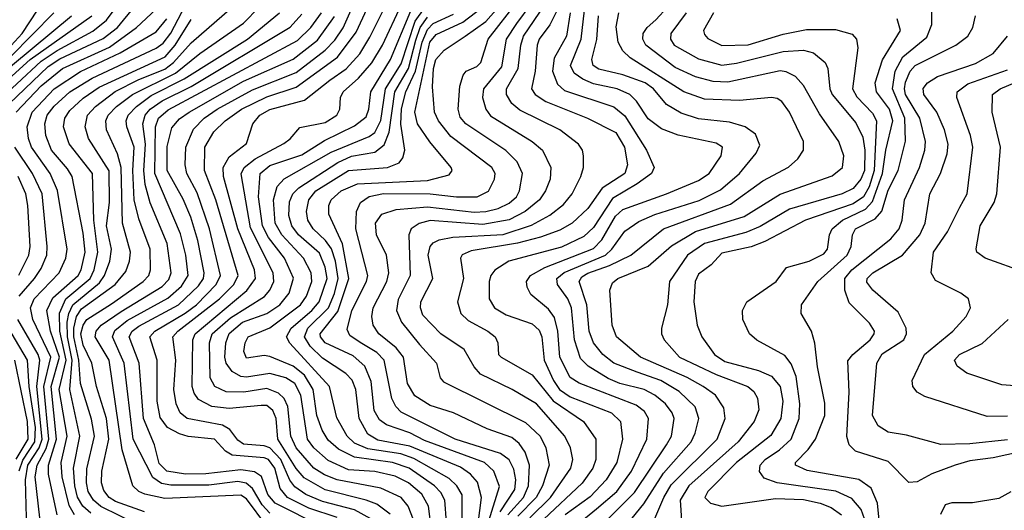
# Model space of a CAD drawing. Extents: x 997028 to 1115134, y 536408 to 618974.
# Tile 32 of 256: x 1022067 to 1025444, y 547041 to 548722. Entities that reach past the tile are written whole.
import ezdxf

# ---------------------------------------------------------------- set-up
doc = ezdxf.new("R2010")
doc.units = 0

msp = doc.modelspace()

# ---------------------------------------------------------------- linework, layer by layer
at = {"layer": '0CON10XD'}
for points in [[(1023155.6, 547015.6), (1023058.2, 547048.2), (1022985, 547085.1), (1022959.9, 547115), (1022942.4, 547185), (1022920.2, 547215), (1022905, 547220.8), (1022795, 547230), (1022773.2, 547243.2), (1022735.3, 547285), (1022645, 547293.7), (1022615, 547302.3), (1022574.2, 547324.2), (1022548.7, 547358.7), (1022538.4, 547415), (1022538.2, 547555), (1022513.6, 547635), (1022530.2, 547655), (1022634.3, 547715.7), (1022673.1, 547745), (1022740.3, 547815), (1022755.1, 547845), (1022718, 548005), (1022675, 548128.8), (1022640.6, 548195), (1022634.8, 548225), (1022636.5, 548285), (1022663.4, 548346.7), (1022699.4, 548385), (1022744, 548415), (1022865, 548481.6), (1023015, 548541.1), (1023115, 548617), (1023148, 548652), (1023175.9, 548694.1), (1023240.7, 548839.3)], [(1023271.2, 547011.2), (1023215, 547042.2), (1023105, 547070.3), (1023047.8, 547095), (1023010.9, 547120.9), (1022993.6, 547143.6), (1022962.3, 547215), (1022925, 547254.5), (1022905, 547261.8), (1022835, 547267.1), (1022815, 547280.8), (1022787.4, 547317.4), (1022762.2, 547332.2), (1022641.1, 547355), (1022617.4, 547375), (1022603.4, 547405), (1022595.2, 547455), (1022602, 547555), (1022592.6, 547635), (1022609, 547655), (1022752.3, 547765), (1022801.7, 547815), (1022815.8, 547845), (1022740.1, 548105), (1022700.2, 548205), (1022702.3, 548285), (1022732.3, 548337.7), (1022771.8, 548375), (1022827.8, 548415), (1022915, 548458.1), (1023015, 548491), (1023156.6, 548593.4), (1023221.3, 548678.7), (1023287.8, 548825)], [(1023337, 547027), (1023291.4, 547061.4), (1023255.7, 547075.7), (1023115, 547110.8), (1023042, 547152), (1023015, 547184.1), (1022952.1, 547285), (1022945.9, 547355), (1022935, 547382.6), (1022915, 547399.3), (1022895, 547400.2), (1022785, 547389.9), (1022726.1, 547396.1), (1022680.5, 547420.5), (1022665, 547442.1), (1022658.3, 547465), (1022660.5, 547625), (1022668.2, 547645), (1022846.3, 547793.7), (1022876.1, 547835), (1022871.6, 547865), (1022814.9, 548005), (1022766, 548185), (1022764.8, 548215), (1022785, 548252.2), (1022845, 548297.1), (1022866.2, 548365), (1022891, 548395), (1022925, 548413.7), (1023043.7, 548446.3), (1023130, 548515), (1023186, 548554), (1023232.9, 548605), (1023268, 548662), (1023340.9, 548809.1)], [(1023816.6, 547015), (1023886.9, 547085), (1023956.7, 547185), (1023963.6, 547215), (1023956.2, 547255), (1023936.7, 547295), (1023839.5, 547405), (1023756.2, 547455), (1023647.3, 547507.3), (1023625, 547532.2), (1023591.5, 547591.5), (1023511.6, 547645), (1023449.9, 547709.9), (1023441, 547735), (1023443, 547755), (1023484.3, 547835), (1023467.8, 547915), (1023475, 547944.5), (1023485, 547957.2), (1023505, 547967.5), (1023552.9, 547977.1), (1023725, 547986.1), (1023822.2, 548017.8), (1023885, 548051.9), (1023931.5, 548088.5), (1023961.2, 548125), (1023991.4, 548185), (1024000, 548215), (1024000, 548255), (1023996.9, 548275), (1023983.8, 548295), (1023918.8, 548345), (1023781.6, 548411.6), (1023755.1, 548435.1), (1023736.1, 548465), (1023736.8, 548485), (1023776.6, 548555), (1023785.4, 548635), (1023794.3, 548665), (1023887.4, 548802.6)], [(1022195.4, 547025.4), (1022165.3, 547165), (1022165.9, 547195), (1022192.8, 547285), (1022174.7, 547465), (1022203.3, 547565), (1022172, 547655), (1022159.6, 547725), (1022180.9, 547769.1), (1022267.3, 547845), (1022277.8, 547865), (1022291.1, 547925), (1022285, 547990), (1022247, 548185), (1022231.4, 548211.4), (1022175.5, 548275), (1022156.1, 548325), (1022153.3, 548365), (1022161.6, 548395), (1022184.9, 548425.1), (1022239.1, 548475), (1022315, 548521.4), (1022535, 548623.9), (1022558.9, 548641.1), (1022585, 548675.9), (1022635, 548772)], [(1023418, 547008), (1023399, 547055), (1023375.2, 547085), (1023305, 547116.6), (1023156.1, 547145), (1023112.2, 547162.2), (1023075.5, 547185.4), (1023014.6, 547255), (1022996.6, 547295), (1022986.2, 547396.2), (1022973.8, 547423.8), (1022955, 547442.5), (1022915, 547457.8), (1022835.1, 547445.1), (1022775, 547446.8), (1022735.9, 547465), (1022720.5, 547495), (1022717.4, 547615), (1022726.7, 547645), (1022789.5, 547700.5), (1022906.8, 547773.2), (1022925.1, 547794.9), (1022938.7, 547825), (1022936.1, 547855), (1022858.9, 548008.9), (1022826, 548194), (1022837, 548215), (1022874.8, 548245.2), (1022972.6, 548297.4), (1022995, 548313.5), (1023027.5, 548352.5), (1023115, 548370), (1023154.1, 548395), (1023164.7, 548415), (1023167.6, 548455), (1023175.8, 548475), (1023228.9, 548521.1), (1023275, 548573.9), (1023310.7, 548635), (1023375.9, 548774.1)], [(1023741.3, 547025), (1023794.5, 547085), (1023812.2, 547125), (1023815.7, 547195), (1023799.9, 547239.9), (1023779.9, 547269.9), (1023755, 547290.4), (1023669.9, 547319.9), (1023554.8, 547374.8), (1023475, 547400.2), (1023422.5, 547432.5), (1023396.8, 547475), (1023383.3, 547565), (1023357.7, 547597.7), (1023298.1, 547645), (1023279.5, 547675), (1023274.4, 547705), (1023279, 547735), (1023326.2, 547825), (1023333, 547855), (1023325.2, 547915), (1023290.9, 547985), (1023286.7, 548025), (1023308.8, 548055), (1023358.3, 548071.7), (1023465, 548080.1), (1023625, 548062.9), (1023665, 548064.4), (1023707.7, 548075), (1023745, 548093.2), (1023770.7, 548115), (1023781.3, 548135), (1023791.6, 548195), (1023772.7, 548235), (1023733.7, 548273.7), (1023596.9, 548365), (1023577.9, 548387.9), (1023570.4, 548415), (1023576.3, 548493.7), (1023587.8, 548532.2), (1023598.1, 548545), (1023635, 548562), (1023648.2, 548575), (1023674.1, 548655), (1023775.6, 548785)], [(1023819.4, 548775), (1023770.9, 548709.1), (1023735.1, 548655), (1023719.4, 548560.6), (1023657.3, 548485), (1023653.9, 548455), (1023665.2, 548415), (1023682, 548392), (1023825, 548304.8), (1023860.3, 548275), (1023888.9, 548215), (1023885.7, 548175), (1023870.5, 548135), (1023849.5, 548105), (1023800.5, 548065), (1023745, 548036.2), (1023655, 548019.6), (1023475, 548033.5), (1023436.5, 548023.5), (1023409.3, 548005), (1023401.6, 547985), (1023406.3, 547845), (1023365, 547763.5), (1023358.7, 547725), (1023376.7, 547685), (1023438.6, 547608.6), (1023496.9, 547545), (1023508.6, 547495), (1023520.8, 547480.8), (1023801.2, 547341.2), (1023851.6, 547295), (1023871.6, 547255), (1023883.3, 547195), (1023860.1, 547125), (1023837.6, 547085), (1023775, 547020.4)], [(1023920, 548775), (1023885.6, 548704.4), (1023848.8, 548655), (1023841.2, 548635), (1023834.3, 548545.7), (1023822, 548485), (1023834.7, 548465), (1023871.4, 548441.4), (1024014.5, 548385), (1024111.3, 548335), (1024141.2, 548285), (1024151.2, 548225), (1024142.5, 548195), (1024064.9, 548145.1), (1024015, 548074.8), (1023961.2, 548025), (1023918.9, 548001.1), (1023853.3, 547976.7), (1023773.9, 547956.1), (1023615, 547929.4), (1023584.4, 547915.6), (1023579.2, 547905), (1023588.4, 547835), (1023567.8, 547755), (1023579.6, 547715), (1023605, 547690.6), (1023672.5, 547655), (1023698.1, 547635), (1023706.9, 547615), (1023709.4, 547575), (1023718.1, 547565), (1023825, 547505.2), (1023896.3, 547416.3), (1024000.3, 547345), (1024043.3, 547285), (1024042.9, 547215), (1024032.9, 547185), (1023996.1, 547133.9), (1023865, 547009.8)], [(1021845.4, 548405), (1022244.8, 548735)], [(1021913.8, 548415), (1022102.3, 548585), (1022314.1, 548735)], [(1021972.3, 548425), (1022140.3, 548579.7), (1022195, 548616.3), (1022317.8, 548682.2), (1022365, 548719.8), (1022397.8, 548765)], [(1022005, 548408.8), (1022165, 548561.6), (1022205, 548587.8), (1022352.9, 548657.1), (1022402.1, 548695), (1022459, 548765)], [(1022025, 548619.6), (1022075.3, 548675), (1022128.2, 548755)], [(1022035, 548594.1), (1022184.5, 548745)], [(1022054.9, 548405), (1022140.4, 548495), (1022214.1, 548555), (1022375, 548628.2), (1022467.5, 548695), (1022535, 548758.4)], [(1022311.2, 547031.2), (1022283.6, 547055), (1022265, 547085.8), (1022255.6, 547125), (1022251.6, 547185), (1022273.1, 547295), (1022238.7, 547455), (1022247.4, 547555), (1022230.4, 547635), (1022229.7, 547685), (1022235.1, 547714.9), (1022249.5, 547745), (1022340.2, 547819.8), (1022357.3, 547845), (1022376, 547895), (1022381.5, 547935), (1022365.1, 548015), (1022374.7, 548095.3), (1022373.9, 548203.9), (1022302.8, 548315), (1022290.9, 548355), (1022299.5, 548395), (1022327, 548425), (1022394.5, 548475.5), (1022475, 548517.4), (1022565, 548552.5), (1022594.9, 548575), (1022655, 548642.8), (1022795, 548765.4)], [(1022475, 546989.4), (1022345, 547054.2), (1022320, 547075), (1022301.6, 547105), (1022295.6, 547135), (1022297.2, 547182.8), (1022323, 547295), (1022312.6, 547352.6), (1022275.3, 547475), (1022270, 547555), (1022252.2, 547635), (1022252.4, 547665), (1022262.2, 547705), (1022278.5, 547731.5), (1022393.8, 547815), (1022430.5, 547859.5), (1022443.4, 547895), (1022446.5, 547925), (1022419.3, 548025), (1022415.3, 548215.3), (1022402.4, 548262.4), (1022364.1, 548345), (1022362.8, 548375), (1022369.8, 548395), (1022398.8, 548425), (1022454.1, 548465), (1022601.1, 548538.9), (1022685, 548606), (1022835, 548709.8), (1022888.1, 548765)], [(1022495, 547035.4), (1022395, 547071.2), (1022373.6, 547085), (1022355, 547108.2), (1022347.9, 547135), (1022348.7, 547175), (1022372.1, 547285), (1022365.1, 547355), (1022330, 547465), (1022314.8, 547545), (1022285, 547606.1), (1022276.2, 547645), (1022284, 547675), (1022297.7, 547695), (1022381.4, 547748.6), (1022490.7, 547825), (1022509.8, 547845), (1022515.6, 547865), (1022514.1, 547935), (1022475, 548039.1), (1022459.3, 548105), (1022454.9, 548205), (1022459.4, 548285), (1022433.8, 548355), (1022432.1, 548375), (1022438.7, 548395), (1022467, 548425), (1022518, 548462), (1022631, 548519), (1022848.4, 548655), (1022957.8, 548745)], [(1022915, 546986.6), (1022845, 547080), (1022825, 547092.9), (1022565, 547081.6), (1022496, 547096), (1022475.5, 547105.5), (1022455.3, 547125), (1022418.3, 547248.3), (1022373.2, 547555), (1022325.2, 547635), (1022329, 547655), (1022345.9, 547675), (1022415, 547721.6), (1022555, 547807.3), (1022578.6, 547831.4), (1022586.9, 547855), (1022572.2, 547955), (1022514.5, 548094.5), (1022497.1, 548157.1), (1022492.2, 548205), (1022498.6, 548295), (1022488.7, 548365), (1022497.2, 548395), (1022514.7, 548415.3), (1022555, 548444.1), (1022655, 548492.5), (1022994.1, 548695.9), (1023035, 548741.1)], [(1022925, 547030.6), (1022899, 547059), (1022865, 547115.5), (1022844.1, 547134.1), (1022815, 547139), (1022715, 547127), (1022585, 547127.3), (1022552.7, 547132.7), (1022523.1, 547153.1), (1022456.5, 547285), (1022425.1, 547545), (1022385.4, 547635), (1022393.1, 547656.9), (1022435, 547691.6), (1022575, 547767.4), (1022621.7, 547808.3), (1022644.3, 547845), (1022636.8, 547915), (1022618.1, 547988.1), (1022530.2, 548195), (1022532.8, 548355), (1022543.3, 548385), (1022576.5, 548413.5), (1023019.9, 548650.1), (1023065.3, 548694.7), (1023101.4, 548745)], [(1023104.1, 546984.1), (1022942.6, 547065), (1022917.7, 547095), (1022896.4, 547156.4), (1022872.6, 547172.6), (1022825, 547179.5), (1022705, 547165.3), (1022635, 547164.9), (1022571.1, 547175), (1022545, 547200.6), (1022529.3, 547265), (1022491.4, 547355), (1022477.1, 547545), (1022442.7, 547635), (1022452.8, 547655), (1022475, 547672.2), (1022611, 547745), (1022680.6, 547809.4), (1022697, 547835), (1022700.1, 547855), (1022678.2, 547965), (1022653.8, 548045), (1022627.3, 548107.3), (1022573.2, 548205), (1022573.1, 548286.9), (1022589, 548351), (1022615, 548381.7), (1022648.4, 548405), (1022835, 548510.8), (1023005, 548586.2), (1023088.1, 548651.9), (1023146.8, 548733.2)], [(1023479.5, 546975), (1023468.7, 547055), (1023446.4, 547096.4), (1023400.7, 547135), (1023355, 547157.2), (1023285, 547173.5), (1023195, 547179.5), (1023125, 547211.4), (1023075.9, 547255), (1023054.2, 547285), (1023031.1, 547435), (1023010.5, 547475), (1022980, 547495), (1022925, 547509.6), (1022845, 547496.8), (1022825, 547499.1), (1022795.8, 547515.8), (1022774.7, 547544.7), (1022770.4, 547565), (1022774.1, 547615), (1022785, 547646.2), (1022831.2, 547685), (1022915, 547714.9), (1022959.4, 547745), (1022991.2, 547785), (1023005.7, 547835.7), (1022974.5, 547905), (1022920.3, 547975), (1022900.1, 548015), (1022886.1, 548115), (1022891.4, 548195), (1022925, 548222.4), (1023035, 548258.5), (1023112, 548308), (1023215, 548357.8), (1023255, 548389.3), (1023264.8, 548415), (1023271, 548475), (1023338.5, 548585), (1023407.8, 548752.2)], [(1023536, 546925), (1023524.5, 547075), (1023511.7, 547101.7), (1023490, 547125), (1023403, 547185), (1023345, 547204.7), (1023215, 547223), (1023160.6, 547250.6), (1023125, 547281.3), (1023103.9, 547315), (1023085.9, 547365), (1023073.9, 547455), (1023044.1, 547504.1), (1023005, 547535.1), (1022925, 547568.2), (1022905, 547571.1), (1022845, 547562), (1022835.4, 547585), (1022839.7, 547615), (1022850.9, 547635), (1022925, 547666.1), (1023029.8, 547745), (1023050.6, 547775), (1023068.4, 547825), (1023066.4, 547855), (1023040.7, 547905), (1022965.7, 547985), (1022943.4, 548025), (1022936.8, 548105), (1022949.6, 548150.4), (1022973.9, 548176.1), (1023135, 548267.4), (1023265, 548321.1), (1023284.5, 548335.5), (1023305, 548376.9), (1023321.4, 548485), (1023375, 548570.8), (1023423.3, 548716.7), (1023455, 548761.6)], [(1023639.2, 546995), (1023651, 547085), (1023637, 547137), (1023612.4, 547165), (1023578.3, 547188.3), (1023405, 547260.9), (1023295, 547281.5), (1023261.4, 547301.4), (1023231.3, 547355), (1023219.3, 547455), (1023207.2, 547487.2), (1023185, 547510), (1023105, 547561.7), (1023063.6, 547603.6), (1023043.2, 547635), (1023054.6, 547665), (1023125.7, 547735), (1023146.8, 547783.2), (1023158.9, 547835), (1023149.8, 547895), (1023136.5, 547936.5), (1023115.7, 547965.7), (1023073, 548005), (1023055.5, 548035), (1023050.8, 548065), (1023058.1, 548105), (1023083, 548135), (1023195, 548205.4), (1023328.8, 548215), (1023368.8, 548231.2), (1023381.3, 548248.7), (1023388.2, 548275), (1023374, 548364), (1023376.3, 548416.3), (1023391, 548475), (1023424, 548546), (1023446.9, 548645), (1023465, 548688.1), (1023485, 548709), (1023555, 548741.4)], [(1023676, 547005), (1023712, 547122), (1023692.8, 547175), (1023661.1, 547205), (1023455, 547280.1), (1023405, 547305.9), (1023325, 547333.5), (1023300.7, 547350.7), (1023283.1, 547383.1), (1023272.1, 547482.1), (1023250, 547535), (1023210.1, 547570), (1023115, 547614.6), (1023098.1, 547635), (1023097.6, 547645), (1023158.5, 547721.5), (1023196.1, 547835), (1023174.2, 547954.2), (1023127.6, 548055), (1023126.8, 548085), (1023134.8, 548105), (1023169.5, 548135), (1023225, 548159.6), (1023465, 548170.6), (1023539.5, 548190.5), (1023550, 548205), (1023546.1, 548215), (1023473.6, 548303.6), (1023431, 548365), (1023421.6, 548405), (1023474, 548645), (1023495, 548671.6), (1023587.1, 548712.9), (1023654.6, 548765)], [(1023714.9, 547035.1), (1023765, 547112.5), (1023767.9, 547145), (1023761.9, 547181.9), (1023745, 547213.8), (1023715.5, 547235.5), (1023560.4, 547285), (1023375, 547377.5), (1023356.4, 547396.4), (1023343.3, 547423.3), (1023317, 547555), (1023291.7, 547581.7), (1023234.6, 547615.4), (1023199.2, 547639.2), (1023189.8, 547659.8), (1023205.8, 547725), (1023256.6, 547825), (1023261.2, 547845), (1023220.1, 548005), (1023221.6, 548065), (1023235.8, 548095), (1023265, 548116.1), (1023315, 548125.8), (1023474.9, 548125.1), (1023565, 548115.2), (1023636, 548115), (1023675, 548133.9), (1023695.3, 548175), (1023697.9, 548195), (1023686.4, 548215), (1023545, 548321.1), (1023502.8, 548375), (1023489.6, 548405), (1023482.2, 548492.2), (1023485.5, 548555), (1023494.6, 548585), (1023522.7, 548617.3), (1023595.2, 548665), (1023665, 548716.3), (1023709.3, 548765)], [(1023954.9, 548745), (1023942.7, 548665), (1023899.8, 548590.2), (1023894.5, 548545), (1023911.1, 548501.1), (1023935, 548479.6), (1024105, 548422.8), (1024142.2, 548392.2), (1024216.9, 548275), (1024242.9, 548215), (1024233.8, 548195), (1024185, 548159.8), (1024100.5, 548109.5), (1024035, 548010.2), (1024001.2, 547978.8), (1023925, 547942.6), (1023744.5, 547895), (1023696.8, 547863.2), (1023682.5, 547845), (1023676.8, 547825), (1023676.5, 547765), (1023695.3, 547735), (1023735, 547710.6), (1023825, 547679.6), (1023848.5, 547658.5), (1023857.9, 547635), (1023866, 547555), (1023897.6, 547485), (1023918.3, 547455), (1023955, 547429.5), (1024096.1, 547375), (1024127.4, 547345), (1024134, 547285), (1024115.1, 547204.9), (1024078.8, 547145), (1024023.2, 547086.8), (1023938, 547025)], [(1023994.4, 547005), (1024044.6, 547045.4), (1024115, 547104.8), (1024165.2, 547175), (1024218, 547285), (1024223, 547355), (1024209.4, 547379.4), (1024181, 547401), (1023986.2, 547476.2), (1023955, 547495.8), (1023919.1, 547565), (1023912.5, 547655), (1023901.2, 547701.2), (1023880.2, 547730.2), (1023820.1, 547780.1), (1023807.1, 547805), (1023804.6, 547825), (1023819.2, 547845), (1023867.5, 547872.5), (1024035, 547937.3), (1024062.8, 547967.2), (1024110.8, 548049.2), (1024135, 548071.7), (1024284.8, 548124.8), (1024395, 548171.2), (1024432, 548195), (1024472.1, 548255), (1024477.3, 548285), (1024455, 548298.4), (1024325, 548326), (1024268.2, 548348.2), (1024222, 548382), (1024182.6, 548442.6), (1024159.1, 548465), (1024115.5, 548485), (1024035, 548502.2), (1023997.8, 548517.8), (1023968.4, 548538.4), (1023955.8, 548565), (1023992, 548655), (1024004.4, 548755)], [(1024069.6, 546995), (1024175, 547101.7), (1024285.6, 547265), (1024302, 547295), (1024311.3, 547355), (1024304.8, 547375), (1024281.6, 547405), (1024245.1, 547435.1), (1024208.7, 547455), (1024125, 547475.1), (1024085, 547492.7), (1024016.3, 547535), (1023990.5, 547560.5), (1023970, 547625), (1023959.7, 547735), (1023946.8, 547765), (1023911, 547815), (1023909.4, 547835), (1023933.9, 547856.1), (1024075.5, 547915), (1024097.4, 547935), (1024142.6, 547997.4), (1024189.7, 548030.3), (1024245.3, 548054.7), (1024397.3, 548102.7), (1024470.8, 548139.2), (1024535.7, 548195), (1024592.8, 548265), (1024605, 548292.5), (1024589.9, 548329.9), (1024555.2, 548355.2), (1024500.9, 548370.9), (1024395, 548382.1), (1024335, 548401.7), (1024285, 548431.4), (1024240.2, 548485), (1024211.6, 548505), (1024135, 548533.5), (1024052.6, 548552.6), (1024033.2, 548565), (1024029, 548585), (1024046.3, 548653.7), (1024052, 548735)], [(1024153, 546995), (1024207.2, 547062.8), (1024275, 547167.4), (1024369.4, 547275), (1024383.6, 547305), (1024395.7, 547355), (1024383, 547395), (1024328.1, 547448.1), (1024265.3, 547485), (1024184.1, 547514.1), (1024104.2, 547545), (1024067.3, 547575), (1024035.2, 547615), (1024020, 547655), (1024012.2, 547745), (1023985.2, 547825), (1023995, 547840.7), (1024015, 547853), (1024090.1, 547879.9), (1024163.1, 547915), (1024275, 548005.8), (1024505, 548089.8), (1024615, 548169.8), (1024703.9, 548216.1), (1024735.2, 548244.8), (1024754.6, 548275), (1024755.3, 548305), (1024706.8, 548405), (1024681.2, 548441.2), (1024665, 548452.3), (1024645.3, 548455.3), (1024535.2, 548445.2), (1024415, 548449.1), (1024345, 548474.8), (1024160.8, 548590.8), (1024135.1, 548615.1), (1024119.4, 548645), (1024112.1, 548697.9), (1024122.1, 548745)], [(1024241.2, 547005), (1024275.7, 547085), (1024301.7, 547128.3), (1024458.8, 547285), (1024486.8, 547355), (1024482.3, 547392.3), (1024453.1, 547435), (1024410.9, 547465), (1024355.5, 547495.5), (1024196, 547565), (1024113.6, 547635), (1024099, 547675), (1024091.1, 547795), (1024099.4, 547820.6), (1024117.8, 547835), (1024222.6, 547877.4), (1024302.7, 547947.3), (1024384.2, 547995.8), (1024552, 548048), (1024675, 548124.5), (1024853.4, 548186.6), (1024889.1, 548215), (1024893.2, 548255), (1024876.5, 548305), (1024809.8, 548399.8), (1024755, 548496.2), (1024727, 548527), (1024695, 548543.8), (1024675, 548547.2), (1024495, 548507.5), (1024445, 548510), (1024385, 548525.8), (1024315, 548557.7), (1024214.8, 548635), (1024204.3, 548655), (1024204.8, 548675), (1024218.4, 548695), (1024249.1, 548720.9), (1024288.3, 548765)], [(1024352.2, 548745), (1024300.5, 548675), (1024299.3, 548655), (1024311.6, 548635), (1024395, 548588), (1024475, 548566.5), (1024525, 548572.8), (1024685, 548613.4), (1024755, 548617.9), (1024788.9, 548608.9), (1024829.4, 548575), (1024838.2, 548555), (1024845.2, 548485), (1024853.2, 548465), (1024935, 548368.4), (1024958.8, 548318.8), (1024965.3, 548275), (1024964.5, 548205), (1024952.2, 548175), (1024925, 548143.7), (1024887.3, 548125), (1024707.5, 548072.5), (1024606.4, 548013.6), (1024557.1, 547992.9), (1024415.3, 547955), (1024357.7, 547915), (1024295.3, 547825), (1024288.4, 547745), (1024268.5, 547665), (1024267.7, 547645), (1024276.8, 547625), (1024329.3, 547565), (1024455, 547505.9), (1024564.6, 547465), (1024585, 547447.5), (1024596.8, 547425), (1024601.4, 547385), (1024586.2, 547345), (1024530.8, 547275), (1024361.5, 547125), (1024332.4, 547075), (1024336.3, 547006.3)], [(1024446.9, 548745), (1024412.3, 548685), (1024415, 548670.8), (1024427.2, 548657.2), (1024475, 548634), (1024565, 548635.8), (1024685, 548672.2), (1024765, 548688.1), (1024865, 548688.1), (1024921.9, 548671.9), (1024936.4, 548655), (1024941.3, 548625), (1024923.6, 548485), (1024938, 548458), (1024991.7, 548401.7), (1025004.9, 548374.9), (1024997.4, 548205), (1024979.7, 548149.7), (1024960.7, 548115), (1024925, 548091.3), (1024762.3, 548035), (1024622.1, 547962.1), (1024575, 547943.9), (1024475, 547922), (1024438.4, 547881.6), (1024395, 547849.6), (1024383, 547825), (1024378.9, 547755), (1024390.3, 547675), (1024406.8, 547635), (1024450, 547575), (1024485, 547550.5), (1024600.1, 547520.1), (1024645, 547500.4), (1024674.8, 547465), (1024684.2, 547415), (1024677.7, 547355), (1024642.9, 547297.1), (1024525.2, 547205), (1024426.7, 547105), (1024416.9, 547085), (1024435.6, 547065), (1024475.2, 547055.2), (1024659, 547081), (1024755, 547077.6), (1024812.7, 547065), (1024849.8, 547049.8), (1024885.7, 547025)], [(1025031.9, 546835), (1025009.2, 547065), (1024986.8, 547116.8), (1024945, 547146.7), (1024767.5, 547177.5), (1024727.5, 547195), (1024727.1, 547205), (1024771, 547249), (1024796, 547284), (1024828.1, 547365), (1024827.8, 547407.8), (1024802.5, 547532.5), (1024793.5, 547613.5), (1024782.5, 547655), (1024746.7, 547715), (1024748.5, 547745), (1024803.9, 547825), (1024905.2, 547915), (1024918, 547945), (1024922.5, 547985), (1024933.5, 548005), (1025000.8, 548039.2), (1025023.7, 548066.3), (1025045, 548138.2), (1025079.7, 548205), (1025104.3, 548305.7), (1025102.1, 548385), (1025060.6, 548485), (1025069.4, 548545), (1025095.4, 548594.6), (1025177.7, 548662.3), (1025194.8, 548705), (1025194.7, 548765)], [(1025498.9, 547241.1), (1025405, 547220), (1025325, 547210), (1025275, 547194.8), (1025195, 547165.7), (1025145, 547138.7), (1025116, 547136), (1025045, 547207.4), (1024933.3, 547243.3), (1024911.8, 547265), (1024903.2, 547293.2), (1024911.5, 547445), (1024907.1, 547552.9), (1024923.8, 547575), (1024984.2, 547625), (1024997.8, 547645), (1024998, 547655), (1024981.8, 547681.8), (1024911.9, 547751.9), (1024896.3, 547795), (1024897.3, 547835), (1024920.2, 547865), (1025055, 547970.4), (1025083.6, 548005), (1025093.6, 548035), (1025101.2, 548105), (1025152.5, 548215), (1025171.5, 548275), (1025173.4, 548305), (1025153.6, 548385), (1025105.3, 548465), (1025101.1, 548485), (1025105, 548507.5), (1025120.5, 548545), (1025137.7, 548565), (1025277.5, 548635), (1025318.5, 548665), (1025336.1, 548695), (1025344.6, 548735)], [(1022135.8, 547015), (1022120.3, 547155), (1022126.8, 547195), (1022158, 547252), (1022167.2, 547285), (1022149.9, 547465), (1022174, 547565), (1022111.5, 547695), (1022104.3, 547735), (1022116.4, 547765), (1022202.4, 547855), (1022225.2, 547905), (1022229.5, 547935), (1022196.6, 548136.6), (1022171.3, 548195), (1022107.3, 548285), (1022096.6, 548315), (1022092.9, 548355), (1022109.7, 548405), (1022185, 548485.4), (1022275, 548544.9), (1022411.8, 548608.2), (1022535, 548680.6), (1022571.6, 548725)], [(1022255.1, 547025.1), (1022236.8, 547056.8), (1022212.1, 547155), (1022208.7, 547205), (1022229.2, 547295), (1022202.3, 547455), (1022226.1, 547555), (1022204.2, 547655), (1022203.2, 547716.8), (1022225.1, 547765), (1022308.9, 547835), (1022322, 547865), (1022334.5, 547925), (1022321, 548035), (1022316.6, 548195), (1022236.2, 548296.2), (1022217.3, 548355), (1022222, 548385), (1022239, 548411), (1022285, 548453), (1022339.8, 548490.2), (1022565.9, 548595), (1022600.2, 548635), (1022655, 548722.2)], [(1023584.6, 546995), (1023583.8, 547093.8), (1023566, 547125), (1023539.4, 547149.4), (1023418.2, 547218.2), (1023374.2, 547234.2), (1023261.4, 547251.4), (1023215, 547270.7), (1023189.6, 547295), (1023155, 547357.5), (1023129.8, 547465), (1022993.2, 547613.2), (1022982, 547635), (1022997.4, 547665), (1023068.5, 547725), (1023093.6, 547755), (1023121.2, 547835), (1023115, 547873.8), (1023095, 547922.2), (1023023.3, 547985), (1023000.6, 548015), (1022990.4, 548050.4), (1022992.7, 548097.3), (1023004.2, 548125), (1023024.6, 548145.4), (1023158, 548232), (1023205, 548253.8), (1023285, 548268.1), (1023316.9, 548293.1), (1023333.9, 548336.1), (1023353.7, 548475), (1023400.1, 548555), (1023425, 548652), (1023440.6, 548695), (1023465, 548730.8)], [(1024969.6, 546995), (1024953.3, 547043.3), (1024920.8, 547080.8), (1024865.8, 547105.8), (1024664.3, 547134.3), (1024620.3, 547150.3), (1024603.9, 547173.9), (1024606.2, 547195), (1024623, 547215), (1024672.3, 547247.7), (1024713, 547285), (1024740.3, 547355), (1024742.2, 547405), (1024729.5, 547499.5), (1024713, 547543), (1024691.4, 547571.4), (1024595, 547623.2), (1024569.5, 547645), (1024546.5, 547695), (1024545.5, 547725), (1024561.1, 547755), (1024661.2, 547825), (1024697, 547873), (1024775, 547894.1), (1024825, 547919.1), (1024836.9, 547935), (1024843.6, 547985), (1024853.2, 548005), (1024888.5, 548035), (1024967.1, 548072.9), (1024991.1, 548098.9), (1025026.5, 548195), (1025037.1, 548275), (1025060.9, 548375), (1025050.2, 548415), (1025004.8, 548475), (1025001.3, 548505), (1025025.6, 548584.4), (1025087.3, 548685), (1025076.2, 548725)], [(1025455, 547282.3), (1025325, 547268.4), (1025225.7, 547265.7), (1025108.1, 547298.1), (1025045, 547308.8), (1025010.7, 547330.7), (1024991.8, 547365), (1025006.7, 547545), (1025025, 547576.8), (1025098.6, 547625), (1025107.9, 547645), (1025107.5, 547665), (1025079.8, 547719.8), (1024992.3, 547795), (1024972.2, 547822.2), (1024972.9, 547835), (1024992.9, 547855), (1025095, 547914.7), (1025153.5, 547985), (1025172.6, 548025), (1025188.1, 548125), (1025225.2, 548195), (1025247.5, 548262.5), (1025250.6, 548295), (1025238.3, 548345), (1025212.4, 548405), (1025168.2, 548465), (1025165, 548486.5), (1025180.3, 548505), (1025215, 548527.7), (1025345, 548571.9), (1025405, 548605.8), (1025454.7, 548665)], [(1025455, 547363), (1025385, 547362.3), (1025171.2, 547431.2), (1025145.3, 547445.3), (1025130.5, 547465), (1025128.2, 547485), (1025170, 547575), (1025266.9, 547655), (1025312.7, 547705), (1025327.5, 547735), (1025321.4, 547765), (1025295, 547784.5), (1025207.7, 547827.7), (1025192.7, 547855), (1025201.4, 547925), (1025248.6, 547995), (1025290.9, 548079.1), (1025315.9, 548125), (1025335.7, 548285), (1025327.6, 548325), (1025281.1, 548455), (1025281.8, 548475), (1025318.2, 548501.8), (1025455, 548550.2)], [(1025518.8, 547855), (1025378.6, 547905), (1025350, 547925), (1025346.8, 547936.8), (1025361.4, 548015), (1025408.8, 548095), (1025418.4, 548125), (1025430.8, 548285), (1025401.8, 548405), (1025403.2, 548465), (1025429.6, 548485), (1025524.2, 548525)], [(1022064.9, 547775), (1022118.2, 547835), (1022140.6, 547869.4), (1022160, 547915), (1022161.5, 547945), (1022143.5, 548125), (1022110.3, 548195), (1022050.7, 548285)], [(1022063.8, 547846.2), (1022098.7, 547915), (1022102.9, 547945), (1022095.1, 548084.9), (1022088.1, 548125), (1022061.4, 548185)], [(1022065, 547175.9), (1022077.3, 547212.7), (1022119.1, 547275), (1022120.8, 547325), (1022099.2, 547465), (1022093.8, 547555), (1022011.4, 547695)], [(1022090.3, 547015), (1022086.7, 547145), (1022094.8, 547195), (1022133.8, 547255), (1022144.4, 547285), (1022125.6, 547465), (1022136.4, 547555), (1022130.3, 547575), (1022060.5, 547695)], [(1025525, 547463.5), (1025435, 547470.7), (1025315, 547511.1), (1025281.8, 547535), (1025272.3, 547555), (1025289.6, 547575), (1025367.2, 547612.8), (1025456.9, 547695)], [(1022054.6, 547215.4), (1022096.5, 547285), (1022093.8, 547345), (1022050.4, 547555)], [(1025466.1, 547103.9), (1025425, 547081.6), (1025335, 547066.7), (1025263.6, 547066.4), (1025240.6, 547059.4), (1025224.3, 547025.8)]]:
    msp.add_lwpolyline(points, dxfattribs=at)

doc.saveas('drawing.dxf')
